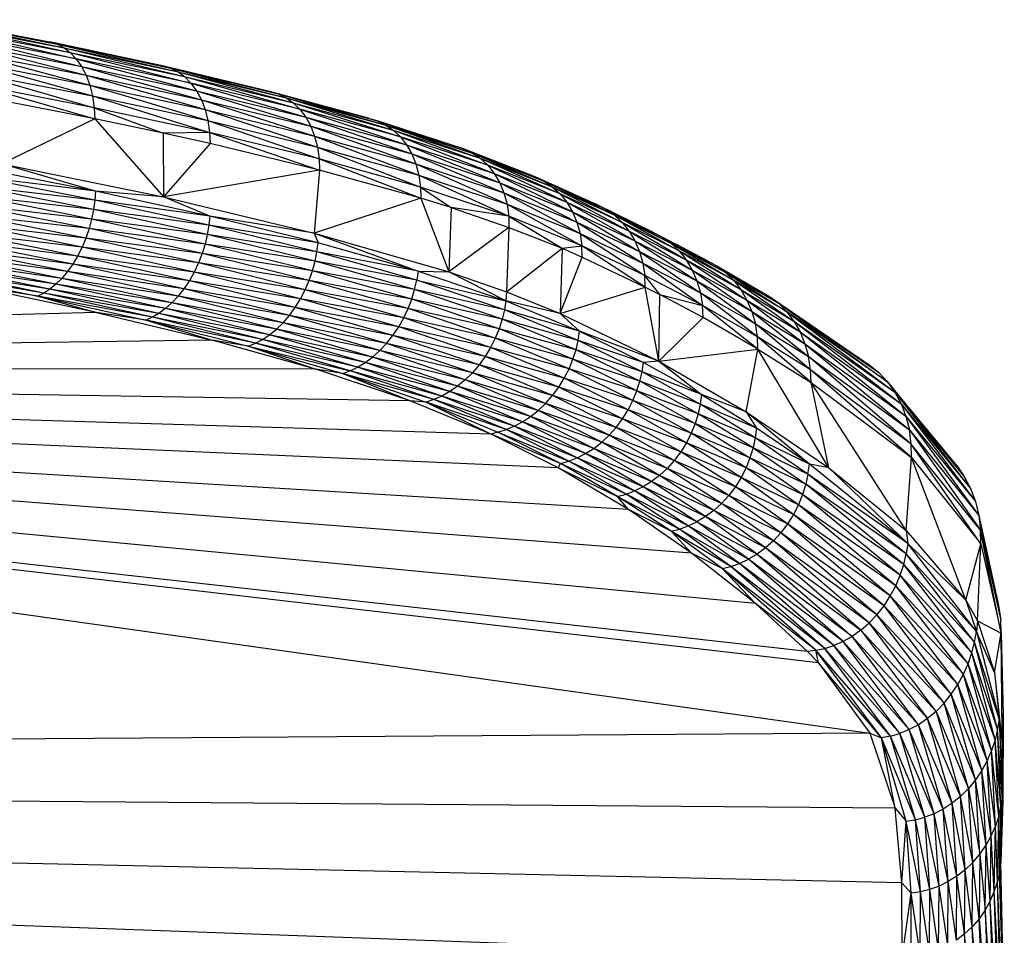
# Paper-space layout '_Posterior' of a CAD drawing. Header units: millimetres. Extents: x -1200 to 50, y -70 to 65.
# Tile 20 of 55: x -786 to -757, y 29 to 57. Entities that reach past the tile are written whole.
import ezdxf

# ---------------------------------------------------------------- set-up
doc = ezdxf.new("R2010")
doc.units = ezdxf.units.MM

psp = doc.layouts.new('_Posterior')

# ---------------------------------------------------------------- linework, layer by layer
at = {"color": 7, "linetype": 'Continuous', "lineweight": 25}
for p, q in [((-788.943, 56.932), (-785.195, 56.193)), ((-788.943, 56.932), (-785.418, 56.261)), ((-788.735, 56.868), (-784.982, 56.083)), ((-785.195, 56.193), (-788.735, 56.868)), ((-788.536, 56.761), (-784.798, 55.942)), ((-788.536, 56.761), (-784.982, 56.083)), ((-788.363, 56.624), (-784.615, 55.751)), ((-788.363, 56.624), (-784.798, 55.942)), ((-788.191, 56.435), (-784.454, 55.52)), ((-784.615, 55.751), (-788.191, 56.435)), ((-788.038, 56.207), (-784.316, 55.252)), ((-788.038, 56.207), (-784.454, 55.52)), ((-785.418, 56.261), (-785.195, 56.193)), ((-785.418, 56.261), (-781.767, 55.471)), ((-782.006, 55.542), (-785.418, 56.261)), ((-787.907, 55.942), (-784.207, 54.958)), ((-787.907, 55.942), (-784.316, 55.252)), ((-785.195, 56.193), (-784.982, 56.083)), ((-785.195, 56.193), (-781.54, 55.357)), ((-781.767, 55.471), (-785.195, 56.193)), ((-784.982, 56.083), (-784.798, 55.942)), ((-784.982, 56.083), (-781.344, 55.213)), ((-784.982, 56.083), (-781.54, 55.357)), ((-784.798, 55.942), (-784.615, 55.751)), ((-784.798, 55.942), (-781.151, 55.018)), ((-784.798, 55.942), (-781.344, 55.213)), ((-787.802, 55.651), (-784.125, 54.628)), ((-787.802, 55.651), (-784.207, 54.958)), ((-784.615, 55.751), (-784.454, 55.52)), ((-784.615, 55.751), (-780.98, 54.783)), ((-781.151, 55.018), (-784.615, 55.751)), ((-787.721, 55.323), (-784.073, 54.274)), ((-787.721, 55.323), (-784.125, 54.628)), ((-784.454, 55.52), (-784.316, 55.252)), ((-784.454, 55.52), (-780.836, 54.512)), ((-784.454, 55.52), (-780.98, 54.783)), ((-782.006, 55.542), (-781.767, 55.471)), ((-782.006, 55.542), (-778.518, 54.692)), ((-778.774, 54.767), (-782.006, 55.542)), ((-781.767, 55.471), (-781.54, 55.357)), ((-781.767, 55.471), (-778.276, 54.573)), ((-778.518, 54.692), (-781.767, 55.471)), ((-781.54, 55.357), (-781.344, 55.213)), ((-781.54, 55.357), (-778.068, 54.425)), ((-781.54, 55.357), (-778.276, 54.573)), ((-784.316, 55.252), (-784.207, 54.958)), ((-784.316, 55.252), (-780.723, 54.217)), ((-784.316, 55.252), (-780.836, 54.512)), ((-781.344, 55.213), (-781.151, 55.018)), ((-781.344, 55.213), (-777.863, 54.226)), ((-781.344, 55.213), (-778.068, 54.425)), ((-781.151, 55.018), (-780.98, 54.783)), ((-781.151, 55.018), (-777.683, 53.988)), ((-777.863, 54.226), (-781.151, 55.018)), ((-787.669, 54.97), (-784.055, 53.939)), ((-784.073, 54.274), (-787.669, 54.97)), ((-784.207, 54.958), (-784.125, 54.628)), ((-784.207, 54.958), (-780.639, 53.884)), ((-784.207, 54.958), (-780.723, 54.217)), ((-780.98, 54.783), (-780.836, 54.512)), ((-780.98, 54.783), (-777.532, 53.715)), ((-780.98, 54.783), (-777.683, 53.988)), ((-778.774, 54.767), (-778.518, 54.692)), ((-778.774, 54.767), (-775.522, 53.873)), ((-775.793, 53.954), (-778.774, 54.767)), ((-784.055, 53.939), (-787.647, 54.637)), ((-784.125, 54.628), (-784.073, 54.274)), ((-784.125, 54.628), (-780.588, 53.528)), ((-784.125, 54.628), (-780.639, 53.884)), ((-780.836, 54.512), (-780.723, 54.217)), ((-780.836, 54.512), (-777.415, 53.416)), ((-780.836, 54.512), (-777.532, 53.715)), ((-778.518, 54.692), (-778.276, 54.573)), ((-778.518, 54.692), (-775.265, 53.75)), ((-775.522, 53.873), (-778.518, 54.692)), ((-778.276, 54.573), (-778.068, 54.425)), ((-778.276, 54.573), (-775.044, 53.597)), ((-778.276, 54.573), (-775.265, 53.75)), ((-778.068, 54.425), (-777.863, 54.226)), ((-778.068, 54.425), (-774.827, 53.394)), ((-778.068, 54.425), (-775.044, 53.597)), ((-784.073, 54.274), (-784.055, 53.939)), ((-784.073, 54.274), (-781.992, 53.508)), ((-780.588, 53.528), (-784.073, 54.274)), ((-780.723, 54.217), (-780.639, 53.884)), ((-780.723, 54.217), (-777.328, 53.082)), ((-780.723, 54.217), (-777.415, 53.416)), ((-777.863, 54.226), (-777.683, 53.988)), ((-777.863, 54.226), (-774.638, 53.152)), ((-774.827, 53.394), (-777.863, 54.226)), ((-784.055, 53.939), (-786.867, 52.578)), ((-784.055, 53.939), (-781.98, 51.579)), ((-781.992, 53.508), (-784.055, 53.939)), ((-780.639, 53.884), (-780.588, 53.528)), ((-780.639, 53.884), (-777.278, 52.725)), ((-780.639, 53.884), (-777.328, 53.082)), ((-777.683, 53.988), (-777.532, 53.715)), ((-777.683, 53.988), (-774.48, 52.875)), ((-777.683, 53.988), (-774.638, 53.152)), ((-775.793, 53.954), (-775.522, 53.873)), ((-775.522, 53.873), (-775.265, 53.75)), ((-775.522, 53.873), (-772.645, 52.901)), ((-772.915, 53.031), (-775.522, 53.873)), ((-780.588, 53.528), (-781.992, 53.508)), ((-780.588, 53.528), (-780.573, 53.193)), ((-780.588, 53.528), (-777.266, 52.388)), ((-777.278, 52.725), (-780.588, 53.528)), ((-777.532, 53.715), (-777.415, 53.416)), ((-777.532, 53.715), (-774.358, 52.573)), ((-777.532, 53.715), (-774.48, 52.875)), ((-775.265, 53.75), (-775.044, 53.597)), ((-775.265, 53.75), (-772.414, 52.744)), ((-775.265, 53.75), (-772.645, 52.901)), ((-775.044, 53.597), (-774.827, 53.394)), ((-775.044, 53.597), (-772.187, 52.535)), ((-775.044, 53.597), (-772.414, 52.744)), ((-781.992, 53.508), (-781.98, 51.579)), ((-780.573, 53.193), (-781.992, 53.508)), ((-777.415, 53.416), (-777.328, 53.082)), ((-777.415, 53.416), (-774.269, 52.236)), ((-777.415, 53.416), (-774.358, 52.573)), ((-774.827, 53.394), (-774.638, 53.152)), ((-774.827, 53.394), (-771.989, 52.288)), ((-772.187, 52.535), (-774.827, 53.394)), ((-780.573, 53.193), (-781.98, 51.579)), ((-777.266, 52.388), (-780.573, 53.193)), ((-777.328, 53.082), (-777.278, 52.725)), ((-777.328, 53.082), (-774.22, 51.877)), ((-777.328, 53.082), (-774.269, 52.236)), ((-774.638, 53.152), (-774.48, 52.875)), ((-774.638, 53.152), (-771.824, 52.006)), ((-774.638, 53.152), (-771.989, 52.288)), ((-772.915, 53.031), (-772.645, 52.901)), ((-772.915, 53.031), (-770.479, 52.052)), ((-770.758, 52.189), (-772.915, 53.031)), ((-777.278, 52.725), (-777.266, 52.388)), ((-777.278, 52.725), (-774.21, 51.54)), ((-774.22, 51.877), (-777.278, 52.725)), ((-774.48, 52.875), (-774.358, 52.573)), ((-774.48, 52.875), (-771.697, 51.7)), ((-774.48, 52.875), (-771.824, 52.006)), ((-772.645, 52.901), (-772.414, 52.744)), ((-772.645, 52.901), (-770.24, 51.888)), ((-772.645, 52.901), (-770.479, 52.052)), ((-772.414, 52.744), (-772.187, 52.535)), ((-772.414, 52.744), (-770.005, 51.672)), ((-772.414, 52.744), (-770.24, 51.888)), ((-784.033, 51.753), (-787.592, 52.457)), ((-784.033, 51.753), (-786.867, 52.578)), ((-786.867, 52.578), (-781.98, 51.579)), ((-777.266, 52.388), (-781.98, 51.579)), ((-777.266, 52.388), (-777.43, 50.488)), ((-774.21, 51.54), (-777.266, 52.388)), ((-774.358, 52.573), (-774.269, 52.236)), ((-774.358, 52.573), (-771.605, 51.36)), ((-774.358, 52.573), (-771.697, 51.7)), ((-772.187, 52.535), (-771.989, 52.288)), ((-772.187, 52.535), (-769.8, 51.419)), ((-770.005, 51.672), (-772.187, 52.535)), ((-784.054, 51.479), (-787.606, 52.183)), ((-784.033, 51.753), (-787.606, 52.183)), ((-774.269, 52.236), (-774.22, 51.877)), ((-774.269, 52.236), (-771.554, 50.998)), ((-774.269, 52.236), (-771.605, 51.36)), ((-771.989, 52.288), (-771.824, 52.006)), ((-771.989, 52.288), (-769.627, 51.13)), ((-771.989, 52.288), (-769.8, 51.419)), ((-770.758, 52.189), (-770.479, 52.052)), ((-770.758, 52.189), (-768.619, 51.206)), ((-768.905, 51.35), (-770.758, 52.189)), ((-770.479, 52.052), (-770.24, 51.888)), ((-770.479, 52.052), (-768.373, 51.034)), ((-770.479, 52.052), (-768.619, 51.206)), ((-784.092, 51.196), (-787.637, 51.901)), ((-784.054, 51.479), (-787.637, 51.901)), ((-784.033, 51.753), (-784.054, 51.479)), ((-781.98, 51.579), (-784.033, 51.753)), ((-780.585, 51), (-784.033, 51.753)), ((-774.22, 51.877), (-774.21, 51.54)), ((-774.22, 51.877), (-773.293, 51.256)), ((-771.554, 50.998), (-774.22, 51.877)), ((-771.824, 52.006), (-771.697, 51.7)), ((-771.824, 52.006), (-769.495, 50.819)), ((-771.824, 52.006), (-769.627, 51.13)), ((-770.24, 51.888), (-770.005, 51.672)), ((-770.24, 51.888), (-768.132, 50.81)), ((-770.24, 51.888), (-768.373, 51.034)), ((-784.092, 51.196), (-787.687, 51.613)), ((-784.15, 50.909), (-787.687, 51.613)), ((-784.054, 51.479), (-784.092, 51.196)), ((-780.612, 50.726), (-784.054, 51.479)), ((-780.585, 51), (-784.054, 51.479)), ((-780.585, 51), (-781.98, 51.579)), ((-781.98, 51.579), (-777.43, 50.488)), ((-774.21, 51.54), (-777.43, 50.488)), ((-774.21, 51.54), (-773.358, 49.312)), ((-773.293, 51.256), (-774.21, 51.54)), ((-771.697, 51.7), (-771.605, 51.36)), ((-771.697, 51.7), (-769.398, 50.473)), ((-771.697, 51.7), (-769.495, 50.819)), ((-770.005, 51.672), (-769.8, 51.419)), ((-770.005, 51.672), (-767.92, 50.548)), ((-768.132, 50.81), (-770.005, 51.672)), ((-784.15, 50.909), (-787.754, 51.324)), ((-784.228, 50.62), (-787.754, 51.324)), ((-784.092, 51.196), (-784.15, 50.909)), ((-780.659, 50.443), (-784.092, 51.196)), ((-780.612, 50.726), (-784.092, 51.196)), ((-773.293, 51.256), (-773.358, 49.312)), ((-771.554, 50.998), (-773.293, 51.256)), ((-773.293, 51.256), (-771.546, 50.658)), ((-771.605, 51.36), (-771.554, 50.998)), ((-771.605, 51.36), (-769.344, 50.106)), ((-771.605, 51.36), (-769.398, 50.473)), ((-769.8, 51.419), (-769.627, 51.13)), ((-769.8, 51.419), (-767.742, 50.252)), ((-769.8, 51.419), (-767.92, 50.548)), ((-768.905, 51.35), (-768.619, 51.206)), ((-768.905, 51.35), (-766.909, 50.362)), ((-767.2, 50.514), (-768.905, 51.35)), ((-768.619, 51.206), (-768.373, 51.034)), ((-768.619, 51.206), (-766.657, 50.182)), ((-768.619, 51.206), (-766.909, 50.362)), ((-784.228, 50.62), (-787.84, 51.038)), ((-784.325, 50.335), (-787.84, 51.038)), ((-784.15, 50.909), (-784.228, 50.62)), ((-780.659, 50.443), (-784.15, 50.909)), ((-780.726, 50.156), (-784.15, 50.909)), ((-780.585, 51), (-780.612, 50.726)), ((-777.43, 50.488), (-780.585, 51)), ((-777.312, 50.19), (-780.585, 51)), ((-771.554, 50.998), (-771.546, 50.658)), ((-771.554, 50.998), (-769.943, 50.027)), ((-769.344, 50.106), (-771.554, 50.998)), ((-769.627, 51.13), (-769.495, 50.819)), ((-769.627, 51.13), (-767.604, 49.933)), ((-769.627, 51.13), (-767.742, 50.252)), ((-768.373, 51.034), (-768.132, 50.81)), ((-768.373, 51.034), (-766.41, 49.949)), ((-768.373, 51.034), (-766.657, 50.182)), ((-784.325, 50.335), (-787.944, 50.76)), ((-784.441, 50.058), (-787.944, 50.76)), ((-784.228, 50.62), (-784.325, 50.335)), ((-780.726, 50.156), (-784.228, 50.62)), ((-780.815, 49.867), (-784.228, 50.62)), ((-780.612, 50.726), (-780.659, 50.443)), ((-777.346, 49.916), (-780.612, 50.726)), ((-777.312, 50.19), (-780.612, 50.726)), ((-771.546, 50.658), (-773.358, 49.312)), ((-771.546, 50.658), (-771.62, 48.708)), ((-771.546, 50.658), (-769.943, 50.027)), ((-769.495, 50.819), (-769.398, 50.473)), ((-769.495, 50.819), (-767.502, 49.579)), ((-769.495, 50.819), (-767.604, 49.933)), ((-768.132, 50.81), (-767.92, 50.548)), ((-768.132, 50.81), (-766.193, 49.678)), ((-766.41, 49.949), (-768.132, 50.81)), ((-784.441, 50.058), (-788.064, 50.494)), ((-784.574, 49.794), (-788.064, 50.494)), ((-784.325, 50.335), (-784.441, 50.058)), ((-780.815, 49.867), (-784.325, 50.335)), ((-780.924, 49.583), (-784.325, 50.335)), ((-780.659, 50.443), (-780.726, 50.156)), ((-777.401, 49.633), (-780.659, 50.443)), ((-777.346, 49.916), (-780.659, 50.443)), ((-777.43, 50.488), (-777.312, 50.19)), ((-777.43, 50.488), (-774.291, 49.336)), ((-777.43, 50.488), (-773.358, 49.312)), ((-769.398, 50.473), (-769.344, 50.106)), ((-769.398, 50.473), (-767.444, 49.205)), ((-769.398, 50.473), (-767.502, 49.579)), ((-767.92, 50.548), (-767.742, 50.252)), ((-767.92, 50.548), (-766.01, 49.371)), ((-767.92, 50.548), (-766.193, 49.678)), ((-767.2, 50.514), (-766.909, 50.362)), ((-766.909, 50.362), (-766.657, 50.182)), ((-766.909, 50.362), (-765.017, 49.305)), ((-766.909, 50.362), (-765.273, 49.494)), ((-784.723, 49.547), (-788.345, 50.018)), ((-784.884, 49.321), (-788.345, 50.018)), ((-784.574, 49.794), (-788.198, 50.246)), ((-784.723, 49.547), (-788.198, 50.246)), ((-784.441, 50.058), (-784.574, 49.794)), ((-780.924, 49.583), (-784.441, 50.058)), ((-781.052, 49.308), (-784.441, 50.058)), ((-780.726, 50.156), (-780.815, 49.867)), ((-777.477, 49.347), (-780.726, 50.156)), ((-777.401, 49.633), (-780.726, 50.156)), ((-777.346, 49.916), (-777.312, 50.19)), ((-774.291, 49.336), (-777.312, 50.19)), ((-771.62, 48.708), (-769.943, 50.027)), ((-769.943, 50.027), (-770.005, 48.062)), ((-769.943, 50.027), (-769.344, 50.106)), ((-769.943, 50.027), (-769.333, 49.763)), ((-769.333, 49.763), (-769.344, 50.106)), ((-767.43, 48.856), (-769.344, 50.106)), ((-767.444, 49.205), (-769.344, 50.106)), ((-767.742, 50.252), (-767.604, 49.933)), ((-767.742, 50.252), (-765.868, 49.043)), ((-767.742, 50.252), (-766.01, 49.371)), ((-766.657, 50.182), (-766.41, 49.949)), ((-766.657, 50.182), (-764.766, 49.062)), ((-766.657, 50.182), (-765.017, 49.305)), ((-765.57, 49.655), (-766.509, 50.149)), ((-784.884, 49.321), (-788.502, 49.814)), ((-785.055, 49.119), (-788.502, 49.814)), ((-784.574, 49.794), (-784.723, 49.547)), ((-781.052, 49.308), (-784.574, 49.794)), ((-781.199, 49.045), (-784.574, 49.794)), ((-780.815, 49.867), (-780.924, 49.583)), ((-777.477, 49.347), (-780.815, 49.867)), ((-777.576, 49.059), (-780.815, 49.867)), ((-777.401, 49.633), (-777.346, 49.916)), ((-774.332, 49.061), (-777.346, 49.916)), ((-774.291, 49.336), (-777.346, 49.916)), ((-770.005, 48.062), (-769.333, 49.763)), ((-769.333, 49.763), (-767.43, 48.856)), ((-767.604, 49.933), (-767.502, 49.579)), ((-767.604, 49.933), (-765.763, 48.679)), ((-767.604, 49.933), (-765.868, 49.043)), ((-766.41, 49.949), (-766.193, 49.678)), ((-766.41, 49.949), (-764.545, 48.78)), ((-764.766, 49.062), (-766.41, 49.949)), ((-766.193, 49.678), (-766.01, 49.371)), ((-766.193, 49.678), (-764.358, 48.462)), ((-766.193, 49.678), (-764.545, 48.78)), ((-785.415, 48.796), (-789, 49.363)), ((-785.598, 48.676), (-789, 49.363)), ((-785.233, 48.944), (-788.832, 49.486)), ((-785.415, 48.796), (-788.832, 49.486)), ((-785.055, 49.119), (-788.665, 49.636)), ((-785.233, 48.944), (-788.665, 49.636)), ((-784.723, 49.547), (-784.884, 49.321)), ((-781.199, 49.045), (-784.723, 49.547)), ((-781.362, 48.8), (-784.723, 49.547)), ((-780.924, 49.583), (-781.052, 49.308)), ((-777.576, 49.059), (-780.924, 49.583)), ((-777.697, 48.776), (-780.924, 49.583)), ((-777.477, 49.347), (-777.401, 49.633)), ((-774.395, 48.778), (-777.401, 49.633)), ((-774.332, 49.061), (-777.401, 49.633)), ((-767.502, 49.579), (-767.444, 49.205)), ((-767.502, 49.579), (-765.702, 48.295)), ((-767.502, 49.579), (-765.763, 48.679)), ((-766.01, 49.371), (-765.868, 49.043)), ((-766.01, 49.371), (-764.214, 48.122)), ((-766.01, 49.371), (-764.358, 48.462)), ((-765.57, 49.655), (-765.273, 49.494)), ((-765.273, 49.494), (-765.017, 49.305)), ((-765.273, 49.494), (-763.419, 48.377)), ((-765.273, 49.494), (-763.679, 48.574)), ((-785.598, 48.676), (-789.167, 49.268)), ((-789.167, 49.268), (-785.779, 48.583)), ((-785.055, 49.119), (-785.233, 48.944)), ((-784.884, 49.321), (-785.055, 49.119)), ((-781.539, 48.577), (-785.055, 49.119)), ((-781.725, 48.378), (-785.055, 49.119)), ((-781.362, 48.8), (-784.884, 49.321)), ((-781.539, 48.577), (-784.884, 49.321)), ((-781.052, 49.308), (-781.199, 49.045)), ((-777.697, 48.776), (-781.052, 49.308)), ((-777.839, 48.502), (-781.052, 49.308)), ((-777.576, 49.059), (-777.477, 49.347)), ((-774.48, 48.492), (-777.477, 49.347)), ((-774.395, 48.778), (-777.477, 49.347)), ((-774.291, 49.336), (-774.332, 49.061)), ((-774.291, 49.336), (-773.358, 49.312)), ((-774.291, 49.336), (-771.641, 48.442)), ((-771.641, 48.442), (-773.358, 49.312)), ((-773.358, 49.312), (-771.62, 48.708)), ((-767.43, 48.856), (-767.444, 49.205)), ((-766.988, 48.631), (-767.444, 49.205)), ((-765.702, 48.295), (-767.444, 49.205)), ((-765.017, 49.305), (-764.766, 49.062)), ((-765.017, 49.305), (-763.165, 48.122)), ((-765.017, 49.305), (-763.419, 48.377)), ((-785.779, 48.583), (-787.812, 48.899)), ((-784.007, 48.092), (-787.812, 48.899)), ((-785.415, 48.796), (-785.598, 48.676)), ((-785.233, 48.944), (-785.415, 48.796)), ((-781.919, 48.205), (-785.415, 48.796)), ((-782.116, 48.06), (-785.415, 48.796)), ((-781.725, 48.378), (-785.233, 48.944)), ((-781.919, 48.205), (-785.233, 48.944)), ((-781.362, 48.8), (-781.539, 48.577)), ((-781.199, 49.045), (-781.362, 48.8)), ((-778, 48.242), (-781.362, 48.8)), ((-778.178, 48), (-781.362, 48.8)), ((-777.839, 48.502), (-781.199, 49.045)), ((-778, 48.242), (-781.199, 49.045)), ((-777.839, 48.502), (-777.697, 48.776)), ((-777.697, 48.776), (-777.576, 49.059)), ((-774.59, 48.206), (-777.697, 48.776)), ((-774.723, 47.924), (-777.697, 48.776)), ((-774.48, 48.492), (-777.576, 49.059)), ((-774.59, 48.206), (-777.576, 49.059)), ((-774.48, 48.492), (-774.395, 48.778)), ((-774.395, 48.778), (-774.332, 49.061)), ((-771.753, 47.884), (-774.395, 48.778)), ((-771.685, 48.167), (-774.395, 48.778)), ((-771.685, 48.167), (-774.332, 49.061)), ((-774.332, 49.061), (-771.641, 48.442)), ((-770.005, 48.062), (-767.43, 48.856)), ((-767.02, 46.616), (-767.43, 48.856)), ((-767.43, 48.856), (-766.988, 48.631)), ((-765.868, 49.043), (-765.763, 48.679)), ((-765.868, 49.043), (-764.106, 47.747)), ((-765.868, 49.043), (-764.214, 48.122)), ((-764.766, 49.062), (-764.545, 48.78)), ((-764.766, 49.062), (-762.941, 47.829)), ((-763.165, 48.122), (-764.766, 49.062)), ((-764.545, 48.78), (-764.358, 48.462)), ((-764.545, 48.78), (-762.753, 47.499)), ((-764.545, 48.78), (-762.941, 47.829)), ((-785.598, 48.676), (-785.779, 48.583)), ((-785.779, 48.583), (-784.007, 48.092)), ((-782.313, 47.943), (-785.779, 48.583)), ((-785.779, 48.583), (-782.508, 47.853)), ((-782.116, 48.06), (-785.598, 48.676)), ((-782.313, 47.943), (-785.598, 48.676)), ((-781.539, 48.577), (-781.725, 48.378)), ((-778.178, 48), (-781.539, 48.577)), ((-778.37, 47.779), (-781.539, 48.577)), ((-778, 48.242), (-777.839, 48.502)), ((-774.723, 47.924), (-777.839, 48.502)), ((-774.877, 47.652), (-777.839, 48.502)), ((-774.59, 48.206), (-774.48, 48.492)), ((-771.844, 47.597), (-774.48, 48.492)), ((-771.753, 47.884), (-774.48, 48.492)), ((-771.62, 48.708), (-771.641, 48.442)), ((-771.62, 48.708), (-770.005, 48.062)), ((-767.02, 46.616), (-766.988, 48.631)), ((-766.988, 48.631), (-765.702, 48.295)), ((-765.686, 47.938), (-766.988, 48.631)), ((-765.763, 48.679), (-765.702, 48.295)), ((-764.044, 47.352), (-765.763, 48.679)), ((-765.763, 48.679), (-764.106, 47.747)), ((-763.679, 48.574), (-763.419, 48.377)), ((-763.679, 48.574), (-760.372, 46.273)), ((-763.679, 48.574), (-760.634, 46.488)), ((-781.919, 48.205), (-782.116, 48.06)), ((-781.725, 48.378), (-781.919, 48.205)), ((-778.571, 47.583), (-781.919, 48.205)), ((-778.78, 47.413), (-781.919, 48.205)), ((-778.37, 47.779), (-781.725, 48.378)), ((-778.571, 47.583), (-781.725, 48.378)), ((-778.178, 48), (-778, 48.242)), ((-774.877, 47.652), (-778, 48.242)), ((-775.052, 47.394), (-778, 48.242)), ((-774.723, 47.924), (-774.59, 48.206)), ((-771.844, 47.597), (-774.59, 48.206)), ((-771.961, 47.311), (-774.59, 48.206)), ((-771.641, 48.442), (-771.685, 48.167)), ((-771.641, 48.442), (-769.412, 47.524)), ((-770.005, 48.062), (-771.641, 48.442)), ((-765.686, 47.938), (-765.702, 48.295)), ((-764.027, 46.984), (-765.702, 48.295)), ((-764.044, 47.352), (-765.702, 48.295)), ((-764.358, 48.462), (-764.214, 48.122)), ((-764.358, 48.462), (-762.607, 47.146)), ((-764.358, 48.462), (-762.753, 47.499)), ((-763.419, 48.377), (-763.165, 48.122)), ((-763.419, 48.377), (-760.115, 45.997)), ((-763.419, 48.377), (-760.372, 46.273)), ((-784.007, 48.092), (-839.541, 46.464)), ((-782.508, 47.853), (-784.007, 48.092)), ((-784.007, 48.092), (-780.506, 47.247)), ((-782.313, 47.943), (-782.508, 47.853)), ((-782.116, 48.06), (-782.313, 47.943)), ((-778.993, 47.271), (-782.313, 47.943)), ((-779.205, 47.158), (-782.313, 47.943)), ((-778.78, 47.413), (-782.116, 48.06)), ((-778.993, 47.271), (-782.116, 48.06)), ((-778.37, 47.779), (-778.178, 48)), ((-775.052, 47.394), (-778.178, 48)), ((-775.243, 47.154), (-778.178, 48)), ((-774.877, 47.652), (-774.723, 47.924)), ((-771.961, 47.311), (-774.723, 47.924)), ((-772.101, 47.03), (-774.723, 47.924)), ((-771.753, 47.884), (-771.844, 47.597)), ((-771.685, 48.167), (-771.753, 47.884)), ((-769.522, 46.961), (-771.753, 47.884)), ((-769.455, 47.246), (-771.753, 47.884)), ((-769.455, 47.246), (-771.685, 48.167)), ((-769.412, 47.524), (-771.685, 48.167)), ((-770.005, 48.062), (-769.412, 47.524)), ((-770.005, 48.062), (-767.02, 46.616)), ((-767.02, 46.616), (-765.686, 47.938)), ((-764.027, 46.984), (-765.686, 47.938)), ((-764.214, 48.122), (-764.106, 47.747)), ((-764.214, 48.122), (-762.499, 46.759)), ((-764.214, 48.122), (-762.607, 47.146)), ((-763.165, 48.122), (-762.941, 47.829)), ((-763.165, 48.122), (-759.891, 45.681)), ((-760.115, 45.997), (-763.165, 48.122)), ((-782.508, 47.853), (-780.506, 47.247)), ((-779.205, 47.158), (-782.508, 47.853)), ((-782.508, 47.853), (-779.415, 47.072)), ((-778.78, 47.413), (-778.571, 47.583)), ((-778.571, 47.583), (-778.37, 47.779)), ((-775.45, 46.936), (-778.571, 47.583)), ((-775.666, 46.743), (-778.571, 47.583)), ((-775.243, 47.154), (-778.37, 47.779)), ((-775.45, 46.936), (-778.37, 47.779)), ((-775.052, 47.394), (-774.877, 47.652)), ((-772.101, 47.03), (-774.877, 47.652)), ((-772.265, 46.759), (-774.877, 47.652)), ((-771.844, 47.597), (-771.961, 47.311)), ((-769.614, 46.673), (-771.844, 47.597)), ((-769.522, 46.961), (-771.844, 47.597)), ((-764.044, 47.352), (-764.106, 47.747)), ((-762.437, 46.351), (-764.106, 47.747)), ((-764.106, 47.747), (-762.499, 46.759)), ((-762.941, 47.829), (-762.753, 47.499)), ((-762.941, 47.829), (-759.703, 45.327)), ((-762.941, 47.829), (-759.891, 45.681)), ((-778.993, 47.271), (-778.78, 47.413)), ((-775.666, 46.743), (-778.78, 47.413)), ((-775.89, 46.577), (-778.78, 47.413)), ((-775.243, 47.154), (-775.052, 47.394)), ((-772.265, 46.759), (-775.052, 47.394)), ((-772.449, 46.503), (-775.052, 47.394)), ((-771.961, 47.311), (-772.101, 47.03)), ((-769.732, 46.386), (-771.961, 47.311)), ((-769.614, 46.673), (-771.961, 47.311)), ((-769.455, 47.246), (-769.412, 47.524)), ((-767.02, 46.616), (-769.412, 47.524)), ((-769.412, 47.524), (-767.486, 46.58)), ((-764.027, 46.984), (-764.044, 47.352)), ((-762.421, 45.972), (-764.044, 47.352)), ((-762.437, 46.351), (-764.044, 47.352)), ((-762.753, 47.499), (-762.607, 47.146)), ((-762.753, 47.499), (-759.559, 44.952)), ((-762.753, 47.499), (-759.703, 45.327)), ((-780.506, 47.247), (-839.541, 46.464)), ((-779.415, 47.072), (-780.506, 47.247)), ((-777.377, 46.373), (-780.506, 47.247)), ((-779.415, 47.072), (-779.205, 47.158)), ((-779.415, 47.072), (-777.377, 46.373)), ((-779.415, 47.072), (-776.344, 46.329)), ((-779.415, 47.072), (-776.568, 46.247)), ((-779.205, 47.158), (-778.993, 47.271)), ((-776.117, 46.439), (-779.205, 47.158)), ((-776.344, 46.329), (-779.205, 47.158)), ((-775.89, 46.577), (-778.993, 47.271)), ((-776.117, 46.439), (-778.993, 47.271)), ((-775.45, 46.936), (-775.243, 47.154)), ((-772.449, 46.503), (-775.243, 47.154)), ((-772.652, 46.266), (-775.243, 47.154)), ((-772.101, 47.03), (-772.265, 46.759)), ((-769.732, 46.386), (-772.101, 47.03)), ((-769.875, 46.105), (-772.101, 47.03)), ((-769.522, 46.961), (-769.455, 47.246)), ((-767.527, 46.298), (-769.455, 47.246)), ((-767.486, 46.58), (-769.455, 47.246)), ((-767.02, 46.616), (-764.027, 46.984)), ((-764.383, 45.086), (-764.027, 46.984)), ((-761.887, 43.394), (-764.027, 46.984)), ((-764.027, 46.984), (-762.421, 45.972)), ((-762.607, 47.146), (-762.499, 46.759)), ((-762.607, 47.146), (-759.455, 44.539)), ((-762.607, 47.146), (-759.559, 44.952)), ((-775.89, 46.577), (-775.666, 46.743)), ((-775.666, 46.743), (-775.45, 46.936)), ((-772.869, 46.05), (-775.666, 46.743)), ((-773.098, 45.861), (-775.666, 46.743)), ((-772.652, 46.266), (-775.45, 46.936)), ((-772.869, 46.05), (-775.45, 46.936)), ((-772.265, 46.759), (-772.449, 46.503)), ((-769.875, 46.105), (-772.265, 46.759)), ((-770.043, 45.834), (-772.265, 46.759)), ((-769.614, 46.673), (-769.522, 46.961)), ((-767.592, 46.01), (-769.522, 46.961)), ((-767.527, 46.298), (-769.522, 46.961)), ((-762.437, 46.351), (-762.499, 46.759)), ((-759.398, 44.108), (-762.499, 46.759)), ((-762.499, 46.759), (-759.455, 44.539)), ((-777.377, 46.373), (-839.541, 46.464)), ((-774.532, 45.423), (-839.541, 46.464)), ((-839.541, 46.464), (-760.651, 35.386)), ((-839.541, 46.464), (-762.542, 37.859)), ((-762.2, 37.502), (-839.541, 46.464)), ((-772.08, 44.41), (-839.541, 46.464)), ((-767.938, 42.133), (-839.541, 46.464)), ((-770.062, 43.393), (-839.541, 46.464)), ((-764.104, 39.299), (-839.541, 46.464)), ((-766.034, 40.823), (-839.541, 46.464)), ((-776.344, 46.329), (-776.117, 46.439)), ((-776.117, 46.439), (-775.89, 46.577)), ((-773.334, 45.698), (-776.117, 46.439)), ((-773.573, 45.563), (-776.117, 46.439)), ((-773.098, 45.861), (-775.89, 46.577)), ((-773.334, 45.698), (-775.89, 46.577)), ((-772.449, 46.503), (-772.652, 46.266)), ((-770.043, 45.834), (-772.449, 46.503)), ((-770.232, 45.579), (-772.449, 46.503)), ((-769.732, 46.386), (-769.614, 46.673)), ((-767.683, 45.719), (-769.614, 46.673)), ((-767.592, 46.01), (-769.614, 46.673)), ((-767.527, 46.298), (-767.486, 46.58)), ((-767.02, 46.616), (-767.486, 46.58)), ((-767.486, 46.58), (-765.729, 45.61)), ((-767.02, 46.616), (-765.729, 45.61)), ((-767.02, 46.616), (-764.383, 45.086)), ((-760.634, 46.488), (-760.372, 46.273)), ((-776.568, 46.247), (-777.377, 46.373)), ((-774.532, 45.423), (-777.377, 46.373)), ((-776.568, 46.247), (-776.344, 46.329)), ((-776.568, 46.247), (-774.532, 45.423)), ((-773.812, 45.457), (-776.568, 46.247)), ((-776.568, 46.247), (-774.047, 45.379)), ((-773.573, 45.563), (-776.344, 46.329)), ((-773.812, 45.457), (-776.344, 46.329)), ((-772.652, 46.266), (-772.869, 46.05)), ((-770.232, 45.579), (-772.652, 46.266)), ((-770.44, 45.343), (-772.652, 46.266)), ((-770.043, 45.834), (-769.875, 46.105)), ((-769.875, 46.105), (-769.732, 46.386)), ((-767.801, 45.429), (-769.875, 46.105)), ((-767.945, 45.146), (-769.875, 46.105)), ((-767.801, 45.429), (-769.732, 46.386)), ((-767.683, 45.719), (-769.732, 46.386)), ((-767.592, 46.01), (-767.527, 46.298)), ((-765.768, 45.322), (-767.527, 46.298)), ((-765.729, 45.61), (-767.527, 46.298)), ((-762.421, 45.972), (-762.437, 46.351)), ((-759.388, 43.708), (-762.437, 46.351)), ((-759.398, 44.108), (-762.437, 46.351)), ((-760.372, 46.273), (-760.115, 45.997)), ((-773.098, 45.861), (-773.334, 45.698)), ((-772.869, 46.05), (-773.098, 45.861)), ((-770.664, 45.13), (-773.098, 45.861)), ((-770.899, 44.942), (-773.098, 45.861)), ((-770.44, 45.343), (-772.869, 46.05)), ((-770.664, 45.13), (-772.869, 46.05)), ((-770.232, 45.579), (-770.043, 45.834)), ((-767.945, 45.146), (-770.043, 45.834)), ((-768.114, 44.874), (-770.043, 45.834)), ((-767.683, 45.719), (-767.592, 46.01)), ((-765.833, 45.028), (-767.592, 46.01)), ((-765.768, 45.322), (-767.592, 46.01)), ((-761.887, 43.394), (-762.421, 45.972)), ((-759.554, 41.5), (-762.421, 45.972)), ((-762.421, 45.972), (-759.388, 43.708)), ((-760.115, 45.997), (-759.891, 45.681)), ((-760.115, 45.997), (-757.795, 43.139)), ((-758.022, 43.468), (-760.115, 45.997)), ((-773.573, 45.563), (-773.812, 45.457)), ((-773.334, 45.698), (-773.573, 45.563)), ((-771.142, 44.783), (-773.573, 45.563)), ((-771.389, 44.651), (-773.573, 45.563)), ((-770.899, 44.942), (-773.334, 45.698)), ((-771.142, 44.783), (-773.334, 45.698)), ((-770.44, 45.343), (-770.232, 45.579)), ((-768.114, 44.874), (-770.232, 45.579)), ((-768.305, 44.618), (-770.232, 45.579)), ((-767.801, 45.429), (-767.683, 45.719)), ((-767.683, 45.719), (-765.924, 44.732)), ((-765.833, 45.028), (-767.683, 45.719)), ((-765.729, 45.61), (-765.768, 45.322)), ((-764.383, 45.086), (-765.729, 45.61)), ((-765.729, 45.61), (-764.07, 44.592)), ((-759.891, 45.681), (-759.703, 45.327)), ((-759.891, 45.681), (-757.607, 42.772)), ((-759.891, 45.681), (-757.795, 43.139)), ((-774.047, 45.379), (-774.532, 45.423)), ((-772.08, 44.41), (-774.532, 45.423)), ((-773.812, 45.457), (-774.047, 45.379)), ((-774.047, 45.379), (-772.08, 44.41)), ((-771.636, 44.549), (-774.047, 45.379)), ((-774.047, 45.379), (-771.879, 44.474)), ((-771.389, 44.651), (-773.812, 45.457)), ((-771.636, 44.549), (-773.812, 45.457)), ((-770.664, 45.13), (-770.44, 45.343)), ((-768.305, 44.618), (-770.44, 45.343)), ((-768.516, 44.382), (-770.44, 45.343)), ((-767.945, 45.146), (-767.801, 45.429)), ((-766.043, 44.438), (-767.801, 45.429)), ((-765.924, 44.732), (-767.801, 45.429)), ((-765.768, 45.322), (-765.833, 45.028)), ((-764.109, 44.297), (-765.768, 45.322)), ((-764.07, 44.592), (-765.768, 45.322)), ((-759.703, 45.327), (-759.559, 44.952)), ((-759.703, 45.327), (-757.462, 42.383)), ((-759.703, 45.327), (-757.607, 42.772)), ((-771.142, 44.783), (-770.899, 44.942)), ((-770.899, 44.942), (-770.664, 45.13)), ((-768.744, 44.17), (-770.899, 44.942)), ((-768.984, 43.984), (-770.899, 44.942)), ((-768.516, 44.382), (-770.664, 45.13)), ((-768.744, 44.17), (-770.664, 45.13)), ((-768.114, 44.874), (-767.945, 45.146)), ((-766.188, 44.151), (-767.945, 45.146)), ((-766.043, 44.438), (-767.945, 45.146)), ((-765.833, 45.028), (-765.924, 44.732)), ((-764.175, 43.996), (-765.833, 45.028)), ((-764.109, 44.297), (-765.833, 45.028)), ((-764.383, 45.086), (-764.07, 44.592)), ((-764.383, 45.086), (-761.887, 43.394)), ((-762.474, 43.511), (-764.383, 45.086)), ((-759.559, 44.952), (-759.455, 44.539)), ((-759.559, 44.952), (-757.359, 41.958)), ((-759.559, 44.952), (-757.462, 42.383)), ((-771.636, 44.549), (-771.389, 44.651)), ((-771.389, 44.651), (-771.142, 44.783)), ((-769.232, 43.826), (-771.389, 44.651)), ((-769.484, 43.698), (-771.389, 44.651)), ((-768.984, 43.984), (-771.142, 44.783)), ((-769.232, 43.826), (-771.142, 44.783)), ((-768.516, 44.382), (-768.305, 44.618)), ((-768.305, 44.618), (-768.114, 44.874)), ((-766.359, 43.876), (-768.305, 44.618)), ((-766.553, 43.618), (-768.305, 44.618)), ((-766.188, 44.151), (-768.114, 44.874)), ((-766.359, 43.876), (-768.114, 44.874)), ((-765.924, 44.732), (-766.043, 44.438)), ((-765.924, 44.732), (-764.268, 43.694)), ((-764.175, 43.996), (-765.924, 44.732)), ((-771.879, 44.474), (-772.08, 44.41)), ((-770.062, 43.393), (-772.08, 44.41)), ((-769.986, 43.528), (-772.08, 44.41)), ((-771.879, 44.474), (-771.636, 44.549)), ((-771.879, 44.474), (-769.737, 43.599)), ((-769.986, 43.528), (-771.879, 44.474)), ((-769.484, 43.698), (-771.636, 44.549)), ((-769.737, 43.599), (-771.636, 44.549)), ((-768.744, 44.17), (-768.516, 44.382)), ((-766.553, 43.618), (-768.516, 44.382)), ((-766.767, 43.38), (-768.516, 44.382)), ((-766.043, 44.438), (-766.188, 44.151)), ((-764.388, 43.394), (-766.043, 44.438)), ((-764.268, 43.694), (-766.043, 44.438)), ((-764.07, 44.592), (-764.109, 44.297)), ((-762.474, 43.511), (-764.07, 44.592)), ((-759.398, 44.108), (-759.455, 44.539)), ((-759.455, 44.539), (-757.303, 41.515)), ((-759.455, 44.539), (-757.359, 41.958)), ((-768.984, 43.984), (-768.744, 44.17)), ((-766.767, 43.38), (-768.744, 44.17)), ((-766.999, 43.167), (-768.744, 44.17)), ((-766.188, 44.151), (-766.359, 43.876)), ((-764.388, 43.394), (-766.188, 44.151)), ((-764.536, 43.102), (-766.188, 44.151)), ((-764.109, 44.297), (-764.175, 43.996)), ((-762.516, 43.208), (-764.109, 44.297)), ((-762.474, 43.511), (-764.109, 44.297)), ((-759.388, 43.708), (-759.398, 44.108)), ((-757.296, 41.105), (-759.398, 44.108)), ((-757.303, 41.515), (-759.398, 44.108)), ((-769.484, 43.698), (-769.232, 43.826)), ((-769.232, 43.826), (-768.984, 43.984)), ((-767.243, 42.982), (-769.232, 43.826)), ((-767.496, 42.825), (-769.232, 43.826)), ((-766.999, 43.167), (-768.984, 43.984)), ((-767.243, 42.982), (-768.984, 43.984)), ((-766.359, 43.876), (-766.553, 43.618)), ((-764.536, 43.102), (-766.359, 43.876)), ((-764.71, 42.822), (-766.359, 43.876)), ((-764.175, 43.996), (-764.268, 43.694)), ((-764.175, 43.996), (-762.584, 42.899)), ((-762.516, 43.208), (-764.175, 43.996)), ((-770.062, 43.393), (-769.986, 43.528)), ((-769.986, 43.528), (-769.737, 43.599)), ((-768.01, 42.602), (-769.986, 43.528)), ((-768.264, 42.534), (-769.986, 43.528)), ((-769.737, 43.599), (-769.484, 43.698)), ((-769.737, 43.599), (-767.753, 42.699)), ((-768.01, 42.602), (-769.737, 43.599)), ((-767.496, 42.825), (-769.484, 43.698)), ((-767.753, 42.699), (-769.484, 43.698)), ((-766.553, 43.618), (-766.767, 43.38)), ((-764.71, 42.822), (-766.553, 43.618)), ((-764.907, 42.561), (-766.553, 43.618)), ((-764.268, 43.694), (-764.388, 43.394)), ((-762.68, 42.589), (-764.268, 43.694)), ((-762.584, 42.899), (-764.268, 43.694)), ((-762.516, 43.208), (-762.474, 43.511)), ((-761.887, 43.394), (-762.474, 43.511)), ((-759.497, 41.115), (-762.474, 43.511)), ((-759.554, 41.5), (-759.388, 43.708)), ((-757.748, 39.403), (-759.388, 43.708)), ((-759.388, 43.708), (-757.296, 41.105)), ((-758.022, 43.468), (-757.795, 43.139)), ((-767.938, 42.133), (-770.062, 43.393)), ((-770.062, 43.393), (-768.264, 42.534)), ((-766.999, 43.167), (-767.243, 42.982)), ((-766.767, 43.38), (-766.999, 43.167)), ((-765.126, 42.321), (-766.999, 43.167)), ((-765.361, 42.107), (-766.999, 43.167)), ((-764.907, 42.561), (-766.767, 43.38)), ((-765.126, 42.321), (-766.767, 43.38)), ((-764.388, 43.394), (-764.536, 43.102)), ((-762.804, 42.282), (-764.388, 43.394)), ((-762.68, 42.589), (-764.388, 43.394)), ((-762.516, 43.208), (-762.584, 42.899)), ((-759.548, 40.797), (-762.516, 43.208)), ((-759.497, 41.115), (-762.516, 43.208)), ((-759.497, 41.115), (-761.887, 43.394)), ((-761.887, 43.394), (-759.554, 41.5)), ((-757.795, 43.139), (-757.607, 42.772)), ((-767.496, 42.825), (-767.753, 42.699)), ((-767.243, 42.982), (-767.496, 42.825)), ((-765.61, 41.921), (-767.496, 42.825)), ((-765.868, 41.765), (-767.496, 42.825)), ((-765.361, 42.107), (-767.243, 42.982)), ((-765.61, 41.921), (-767.243, 42.982)), ((-764.71, 42.822), (-764.907, 42.561)), ((-764.536, 43.102), (-764.71, 42.822)), ((-763.133, 41.7), (-764.71, 42.822)), ((-762.956, 41.985), (-764.71, 42.822)), ((-762.956, 41.985), (-764.536, 43.102)), ((-762.804, 42.282), (-764.536, 43.102)), ((-762.584, 42.899), (-762.68, 42.589)), ((-759.626, 40.475), (-762.584, 42.899)), ((-759.548, 40.797), (-762.584, 42.899)), ((-768.264, 42.534), (-768.01, 42.602)), ((-767.938, 42.133), (-768.264, 42.534)), ((-768.264, 42.534), (-766.392, 41.545)), ((-766.651, 41.48), (-768.264, 42.534)), ((-768.01, 42.602), (-767.753, 42.699)), ((-766.13, 41.64), (-768.01, 42.602)), ((-766.392, 41.545), (-768.01, 42.602)), ((-765.868, 41.765), (-767.753, 42.699)), ((-766.13, 41.64), (-767.753, 42.699)), ((-764.907, 42.561), (-765.126, 42.321)), ((-763.133, 41.7), (-764.907, 42.561)), ((-763.335, 41.435), (-764.907, 42.561)), ((-762.68, 42.589), (-762.804, 42.282)), ((-759.733, 40.152), (-762.68, 42.589)), ((-759.626, 40.475), (-762.68, 42.589)), ((-757.607, 42.772), (-757.462, 42.383)), ((-765.126, 42.321), (-765.361, 42.107)), ((-763.335, 41.435), (-765.126, 42.321)), ((-763.558, 41.192), (-765.126, 42.321)), ((-762.804, 42.282), (-762.956, 41.985)), ((-759.867, 39.833), (-762.804, 42.282)), ((-759.733, 40.152), (-762.804, 42.282)), ((-757.462, 42.383), (-757.359, 41.958)), ((-766.034, 40.823), (-767.938, 42.133)), ((-766.651, 41.48), (-767.938, 42.133)), ((-765.361, 42.107), (-765.61, 41.921)), ((-763.558, 41.192), (-765.361, 42.107)), ((-763.799, 40.976), (-765.361, 42.107)), ((-762.956, 41.985), (-763.133, 41.7)), ((-760.03, 39.525), (-762.956, 41.985)), ((-759.867, 39.833), (-762.956, 41.985)), ((-757.359, 41.958), (-757.303, 41.515)), ((-757.359, 41.958), (-756.694, 38.798)), ((-757.359, 41.958), (-756.759, 39.234)), ((-766.392, 41.545), (-766.13, 41.64)), ((-766.13, 41.64), (-765.868, 41.765)), ((-764.314, 40.633), (-766.13, 41.64)), ((-764.581, 40.509), (-766.13, 41.64)), ((-765.61, 41.921), (-765.868, 41.765)), ((-765.868, 41.765), (-764.052, 40.789)), ((-764.314, 40.633), (-765.868, 41.765)), ((-763.799, 40.976), (-765.61, 41.921)), ((-764.052, 40.789), (-765.61, 41.921)), ((-763.133, 41.7), (-763.335, 41.435)), ((-760.219, 39.232), (-763.133, 41.7)), ((-760.03, 39.525), (-763.133, 41.7)), ((-766.651, 41.48), (-766.392, 41.545)), ((-766.034, 40.823), (-766.651, 41.48)), ((-764.848, 40.417), (-766.651, 41.48)), ((-765.111, 40.355), (-766.651, 41.48)), ((-766.392, 41.545), (-764.581, 40.509)), ((-764.848, 40.417), (-766.392, 41.545)), ((-763.335, 41.435), (-763.558, 41.192)), ((-760.432, 38.96), (-763.335, 41.435)), ((-760.219, 39.232), (-763.335, 41.435)), ((-759.554, 41.5), (-759.497, 41.115)), ((-759.554, 41.5), (-757.748, 39.403)), ((-757.296, 41.105), (-757.303, 41.515)), ((-756.677, 38.397), (-757.303, 41.515)), ((-757.303, 41.515), (-756.694, 38.798)), ((-763.558, 41.192), (-763.799, 40.976)), ((-760.432, 38.96), (-763.558, 41.192)), ((-760.667, 38.712), (-763.558, 41.192)), ((-759.497, 41.115), (-759.548, 40.797)), ((-757.748, 39.403), (-759.497, 41.115)), ((-757.431, 38.457), (-759.497, 41.115)), ((-757.748, 39.403), (-757.296, 41.105)), ((-757.401, 38.772), (-757.296, 41.105)), ((-757.296, 41.105), (-756.677, 38.397)), ((-764.104, 39.299), (-766.034, 40.823)), ((-765.111, 40.355), (-766.034, 40.823)), ((-764.052, 40.789), (-764.314, 40.633)), ((-763.799, 40.976), (-764.052, 40.789)), ((-764.052, 40.789), (-760.918, 38.493)), ((-764.052, 40.789), (-761.182, 38.306)), ((-760.667, 38.712), (-763.799, 40.976)), ((-760.918, 38.493), (-763.799, 40.976)), ((-759.626, 40.475), (-759.548, 40.797)), ((-757.487, 38.134), (-759.548, 40.797)), ((-757.431, 38.457), (-759.548, 40.797)), ((-764.848, 40.417), (-764.581, 40.509)), ((-764.581, 40.509), (-764.314, 40.633)), ((-761.455, 38.151), (-764.581, 40.509)), ((-761.731, 38.03), (-764.581, 40.509)), ((-761.182, 38.306), (-764.314, 40.633)), ((-761.455, 38.151), (-764.314, 40.633)), ((-759.733, 40.152), (-759.626, 40.475)), ((-757.57, 37.807), (-759.626, 40.475)), ((-757.487, 38.134), (-759.626, 40.475)), ((-765.111, 40.355), (-764.848, 40.417)), ((-764.104, 39.299), (-765.111, 40.355)), ((-762.007, 37.942), (-765.111, 40.355)), ((-762.278, 37.886), (-765.111, 40.355)), ((-761.731, 38.03), (-764.848, 40.417)), ((-762.007, 37.942), (-764.848, 40.417)), ((-759.867, 39.833), (-759.733, 40.152)), ((-757.682, 37.48), (-759.733, 40.152)), ((-757.57, 37.807), (-759.733, 40.152)), ((-760.03, 39.525), (-759.867, 39.833)), ((-757.822, 37.159), (-759.867, 39.833)), ((-757.682, 37.48), (-759.867, 39.833)), ((-764.104, 39.299), (-762.542, 37.859)), ((-762.278, 37.886), (-764.104, 39.299)), ((-760.219, 39.232), (-760.03, 39.525)), ((-757.991, 36.849), (-760.03, 39.525)), ((-757.822, 37.159), (-760.03, 39.525)), ((-757.748, 39.403), (-757.431, 38.457)), ((-757.748, 39.403), (-757.401, 38.772)), ((-760.667, 38.712), (-760.432, 38.96)), ((-760.432, 38.96), (-760.219, 39.232)), ((-758.407, 36.284), (-760.432, 38.96)), ((-758.187, 36.556), (-760.432, 38.96)), ((-758.187, 36.556), (-760.219, 39.232)), ((-757.991, 36.849), (-760.219, 39.232)), ((-756.759, 39.234), (-756.694, 38.798)), ((-760.918, 38.493), (-760.667, 38.712)), ((-758.648, 36.038), (-760.667, 38.712)), ((-758.407, 36.284), (-760.667, 38.712)), ((-757.401, 38.772), (-757.431, 38.457)), ((-757.401, 38.772), (-756.885, 37.215)), ((-757.401, 38.772), (-756.677, 38.397)), ((-756.677, 38.397), (-756.694, 38.798)), ((-760.918, 38.493), (-761.182, 38.306)), ((-760.918, 38.493), (-758.648, 36.038)), ((-760.918, 38.493), (-758.906, 35.822)), ((-757.487, 38.134), (-757.431, 38.457)), ((-757.431, 38.457), (-756.746, 35.812)), ((-756.885, 37.215), (-757.431, 38.457)), ((-756.885, 37.215), (-756.677, 38.397)), ((-756.677, 38.397), (-756.661, 35.157)), ((-756.632, 33.34), (-756.677, 38.397)), ((-756.677, 38.397), (-756.624, 35.928)), ((-761.455, 38.151), (-761.731, 38.03)), ((-761.182, 38.306), (-761.455, 38.151)), ((-759.177, 35.638), (-761.455, 38.151)), ((-759.456, 35.488), (-761.455, 38.151)), ((-758.906, 35.822), (-761.182, 38.306)), ((-759.177, 35.638), (-761.182, 38.306)), ((-757.57, 37.807), (-757.487, 38.134)), ((-756.793, 35.498), (-757.487, 38.134)), ((-756.746, 35.812), (-757.487, 38.134)), ((-762.542, 37.859), (-762.278, 37.886)), ((-762.542, 37.859), (-762.2, 37.502)), ((-762.278, 37.886), (-762.007, 37.942)), ((-760.02, 35.29), (-762.278, 37.886)), ((-762.2, 37.502), (-762.278, 37.886)), ((-760.296, 35.24), (-762.278, 37.886)), ((-762.007, 37.942), (-761.731, 38.03)), ((-759.738, 35.372), (-762.007, 37.942)), ((-760.02, 35.29), (-762.007, 37.942)), ((-759.456, 35.488), (-761.731, 38.03)), ((-759.738, 35.372), (-761.731, 38.03)), ((-757.682, 37.48), (-757.57, 37.807)), ((-756.868, 35.18), (-757.57, 37.807)), ((-756.793, 35.498), (-757.57, 37.807)), ((-762.2, 37.502), (-760.651, 35.386)), ((-760.296, 35.24), (-762.2, 37.502)), ((-757.822, 37.159), (-757.682, 37.48)), ((-756.971, 34.863), (-757.682, 37.48)), ((-756.868, 35.18), (-757.682, 37.48)), ((-756.885, 37.215), (-756.746, 35.812)), ((-756.885, 37.215), (-756.661, 35.157)), ((-757.991, 36.849), (-757.822, 37.159)), ((-757.105, 34.553), (-757.822, 37.159)), ((-756.971, 34.863), (-757.822, 37.159)), ((-758.187, 36.556), (-757.991, 36.849)), ((-757.267, 34.253), (-757.991, 36.849)), ((-757.105, 34.553), (-757.991, 36.849)), ((-758.648, 36.038), (-758.407, 36.284)), ((-758.407, 36.284), (-758.187, 36.556)), ((-757.672, 33.708), (-758.407, 36.284)), ((-757.457, 33.97), (-758.407, 36.284)), ((-757.457, 33.97), (-758.187, 36.556)), ((-757.267, 34.253), (-758.187, 36.556)), ((-758.648, 36.038), (-758.906, 35.822)), ((-758.648, 36.038), (-757.909, 33.472)), ((-758.648, 36.038), (-757.672, 33.708)), ((-758.906, 35.822), (-759.177, 35.638)), ((-758.164, 33.265), (-758.906, 35.822)), ((-757.909, 33.472), (-758.906, 35.822)), ((-756.746, 35.812), (-756.793, 35.498)), ((-756.661, 35.157), (-756.746, 35.812)), ((-756.746, 35.812), (-756.647, 33.473)), ((-756.624, 35.928), (-756.632, 33.34)), ((-760.651, 35.386), (-916.078, 34.319)), ((-760.651, 35.386), (-760.296, 35.24)), ((-760.651, 35.386), (-759.887, 33.119)), ((-759.456, 35.488), (-759.738, 35.372)), ((-759.177, 35.638), (-759.456, 35.488)), ((-758.432, 33.091), (-759.456, 35.488)), ((-758.71, 32.949), (-759.456, 35.488)), ((-758.432, 33.091), (-759.177, 35.638)), ((-758.164, 33.265), (-759.177, 35.638)), ((-756.793, 35.498), (-756.868, 35.18)), ((-756.688, 33.175), (-756.793, 35.498)), ((-756.647, 33.473), (-756.793, 35.498)), ((-760.02, 35.29), (-760.296, 35.24)), ((-759.887, 33.119), (-760.296, 35.24)), ((-759.273, 32.765), (-760.296, 35.24)), ((-759.551, 32.721), (-760.296, 35.24)), ((-760.02, 35.29), (-759.738, 35.372)), ((-758.992, 32.84), (-760.02, 35.29)), ((-759.273, 32.765), (-760.02, 35.29)), ((-758.71, 32.949), (-759.738, 35.372)), ((-758.992, 32.84), (-759.738, 35.372)), ((-756.868, 35.18), (-756.971, 34.863)), ((-756.756, 32.874), (-756.868, 35.18)), ((-756.688, 33.175), (-756.868, 35.18)), ((-756.661, 35.157), (-756.647, 33.473)), ((-756.661, 35.157), (-756.632, 33.34)), ((-756.971, 34.863), (-757.105, 34.553)), ((-756.854, 32.573), (-756.971, 34.863)), ((-756.756, 32.874), (-756.971, 34.863)), ((-757.105, 34.553), (-757.267, 34.253)), ((-756.981, 32.279), (-757.105, 34.553)), ((-756.854, 32.573), (-757.105, 34.553)), ((-759.887, 33.119), (-916.078, 34.319)), ((-759.674, 28.596), (-916.078, 34.319)), ((-759.679, 30.865), (-916.078, 34.319)), ((-757.267, 34.253), (-757.457, 33.97)), ((-757.138, 31.995), (-757.267, 34.253)), ((-756.981, 32.279), (-757.267, 34.253)), ((-757.457, 33.97), (-757.672, 33.708)), ((-757.323, 31.727), (-757.457, 33.97)), ((-757.138, 31.995), (-757.457, 33.97)), ((-757.672, 33.708), (-757.909, 33.472)), ((-757.533, 31.48), (-757.672, 33.708)), ((-757.672, 33.708), (-757.323, 31.727)), ((-757.909, 33.472), (-758.164, 33.265)), ((-757.766, 31.257), (-757.909, 33.472)), ((-757.533, 31.48), (-757.909, 33.472)), ((-756.647, 33.473), (-756.694, 31.481)), ((-756.632, 33.34), (-756.694, 31.481)), ((-756.647, 33.473), (-756.688, 33.175)), ((-756.632, 33.34), (-756.647, 33.473)), ((-759.887, 33.119), (-759.551, 32.721)), ((-759.679, 30.865), (-759.887, 33.119)), ((-758.432, 33.091), (-758.71, 32.949)), ((-758.164, 33.265), (-758.432, 33.091)), ((-758.284, 30.897), (-758.432, 33.091)), ((-758.018, 31.062), (-758.432, 33.091)), ((-758.018, 31.062), (-758.164, 33.265)), ((-757.766, 31.257), (-758.164, 33.265)), ((-756.756, 32.874), (-756.688, 33.175)), ((-756.731, 31.188), (-756.688, 33.175)), ((-756.694, 31.481), (-756.688, 33.175)), ((-759.679, 30.865), (-759.551, 32.721)), ((-759.551, 32.721), (-759.273, 32.765)), ((-759.121, 30.592), (-759.551, 32.721)), ((-759.399, 30.552), (-759.551, 32.721)), ((-759.273, 32.765), (-758.992, 32.84)), ((-758.84, 30.662), (-759.273, 32.765)), ((-759.121, 30.592), (-759.273, 32.765)), ((-758.71, 32.949), (-758.992, 32.84)), ((-758.559, 30.763), (-758.992, 32.84)), ((-758.84, 30.662), (-758.992, 32.84)), ((-758.559, 30.763), (-758.71, 32.949)), ((-758.284, 30.897), (-758.71, 32.949)), ((-756.756, 32.874), (-756.854, 32.573)), ((-756.796, 30.893), (-756.756, 32.874)), ((-756.731, 31.188), (-756.756, 32.874)), ((-756.981, 32.279), (-756.854, 32.573)), ((-756.89, 30.598), (-756.854, 32.573)), ((-756.796, 30.893), (-756.854, 32.573)), ((-757.138, 31.995), (-756.981, 32.279)), ((-757.014, 30.31), (-756.981, 32.279)), ((-756.89, 30.598), (-756.981, 32.279)), ((-757.323, 31.727), (-757.138, 31.995)), ((-757.167, 30.034), (-757.138, 31.995)), ((-757.014, 30.31), (-757.138, 31.995)), ((-757.533, 31.48), (-757.323, 31.727)), ((-757.323, 31.727), (-757.348, 29.773)), ((-757.323, 31.727), (-757.167, 30.034)), ((-757.766, 31.257), (-758.018, 31.062)), ((-757.785, 29.318), (-757.766, 31.257)), ((-757.533, 31.48), (-757.766, 31.257)), ((-757.555, 29.534), (-757.766, 31.257)), ((-757.555, 29.534), (-757.533, 31.48)), ((-757.348, 29.773), (-757.533, 31.48)), ((-756.694, 31.481), (-756.731, 31.188)), ((-756.587, 26.628), (-756.694, 31.481)), ((-758.018, 31.062), (-758.284, 30.897)), ((-758.034, 29.13), (-758.018, 31.062)), ((-757.785, 29.318), (-758.018, 31.062)), ((-756.731, 31.188), (-756.796, 30.893)), ((-756.731, 31.188), (-756.605, 26.315)), ((-756.587, 26.628), (-756.731, 31.188)), ((-759.674, 28.596), (-759.679, 30.865)), ((-759.399, 30.552), (-759.679, 30.865)), ((-758.84, 30.662), (-759.121, 30.592)), ((-758.848, 28.749), (-758.84, 30.662)), ((-758.559, 30.763), (-758.84, 30.662)), ((-758.57, 28.845), (-758.84, 30.662)), ((-758.57, 28.845), (-758.559, 30.763)), ((-758.284, 30.897), (-758.559, 30.763)), ((-758.297, 28.972), (-758.559, 30.763)), ((-758.297, 28.972), (-758.284, 30.897)), ((-758.034, 29.13), (-758.284, 30.897)), ((-756.89, 30.598), (-756.796, 30.893)), ((-756.653, 26.007), (-756.796, 30.893)), ((-756.605, 26.315), (-756.796, 30.893)), ((-759.674, 28.596), (-759.399, 30.552)), ((-759.403, 28.646), (-759.399, 30.552)), ((-759.121, 30.592), (-759.399, 30.552)), ((-759.127, 28.683), (-759.399, 30.552)), ((-759.127, 28.683), (-759.121, 30.592)), ((-758.848, 28.749), (-759.121, 30.592)), ((-757.014, 30.31), (-756.89, 30.598)), ((-756.731, 25.708), (-756.89, 30.598)), ((-756.653, 26.007), (-756.89, 30.598)), ((-757.167, 30.034), (-757.348, 29.773)), ((-757.167, 30.034), (-757.014, 30.31)), ((-757.167, 30.034), (-756.981, 25.16)), ((-756.84, 25.425), (-757.167, 30.034)), ((-756.84, 25.425), (-757.014, 30.31)), ((-756.731, 25.708), (-757.014, 30.31)), ((-757.348, 29.773), (-757.555, 29.534)), ((-757.151, 24.919), (-757.348, 29.773)), ((-757.348, 29.773), (-756.981, 25.16)), ((-757.555, 29.534), (-757.785, 29.318)), ((-757.35, 24.704), (-757.555, 29.534)), ((-757.151, 24.919), (-757.555, 29.534)), ((-757.785, 29.318), (-758.034, 29.13)), ((-757.574, 24.519), (-757.785, 29.318)), ((-757.35, 24.704), (-757.785, 29.318))]:
    psp.add_line(p, q, dxfattribs=at)

doc.saveas('drawing.dxf')
